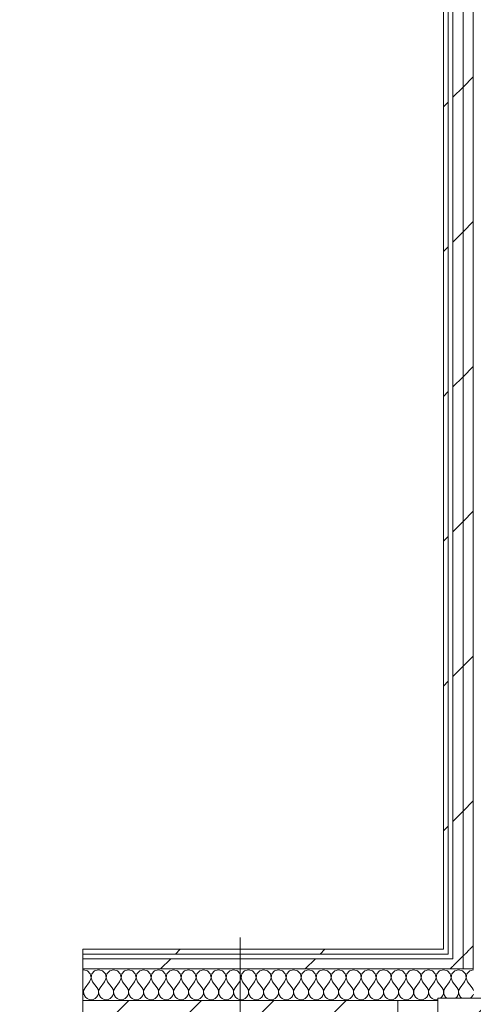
# Model space of a CAD drawing. Header units: millimetres. Extents: x -40968 to 11883, y -17757 to 4746.
# Tile 111 of 227: x -12967 to -12391, y -1067 to 183. Entities that reach past the tile are written whole.
import ezdxf

# ---------------------------------------------------------------- set-up
doc = ezdxf.new("R2010")
doc.units = ezdxf.units.MM
doc.header["$MEASUREMENT"] = 0
doc.linetypes.add('Wipeout_Contour', pattern=[1000, 0, -1000])
doc.layers.add('10_ESTR_Pilars', color=7, linetype='Continuous')
doc.layers.add('Nuevo_08_E_Envans secs', color=7, linetype='Continuous')
for name, color, linetype, lineweight in [('10_ESTR_Pilars_Pluma_Nº__20', 1, 'Continuous', 5), ('10_ESTR_Pilars_Pluma_Nº__28', 7, 'Continuous', 20), ('10_ESTR_Pilars_Pluma_Nº__42', 8, 'Continuous', 25), ('Nuevo_08_E_Envans secs_Pluma_Nº__1', 7, 'Continuous', 5)]:
    doc.layers.add(name, color=color, linetype=linetype, lineweight=lineweight)
for name, color, linetype, lineweight, true_color in [('Nuevo_08_E_Envans secs_Pluma_Nº__102', 7, 'Continuous', 5, 0xcccccc), ('Nuevo_08_E_Envans secs_Pluma_Nº__171', 171, 'Continuous', 13, 0xaaaaff), ('Nuevo_08_E_Envans secs_Pluma_Nº__177', 7, 'Continuous', 15, 0xf7e046)]:
    doc.layers.add(name, color=color, linetype=linetype, lineweight=lineweight, true_color=true_color)
pattern_1 = [(45, (0, 0), (-183.848, 183.848), [195, -65]), (45, (7e-14, 183.85), (-183.848, 183.848), [195, -65])]
pattern_2 = [(45, (0, 0), (-45.96194, 45.96194), [])]

# ---------------------------------------------------------------- blocks, each defined once
blk = doc.blocks.new('*X239')
at = {"layer": 'Nuevo_08_E_Envans secs_Pluma_Nº__102', "color": 254, "linetype": 'Continuous', "lineweight": 5, "true_color": 0xcccccc}
for p, q in [((-12885.7, -1022.8), (-12886.8, -1023.1)), ((-12880.7, -1024.2), (-12885.7, -1022.8)), ((-12877.2, -1028), (-12880.7, -1024.2)), ((-12871.7, -1024.2), (-12875.2, -1028)), ((-12866.7, -1022.8), (-12871.7, -1024.2)), ((-12861.7, -1024.2), (-12866.7, -1022.8)), ((-12858.1, -1028), (-12861.7, -1024.2)), ((-12852.6, -1024.2), (-12856.1, -1028)), ((-12847.6, -1022.8), (-12852.6, -1024.2)), ((-12842.6, -1024.2), (-12847.6, -1022.8)), ((-12839.1, -1028), (-12842.6, -1024.2)), ((-12833.6, -1024.2), (-12837.1, -1028)), ((-12828.6, -1022.8), (-12833.6, -1024.2)), ((-12823.6, -1024.2), (-12828.6, -1022.8)), ((-12820.1, -1028), (-12823.6, -1024.2)), ((-12814.5, -1024.2), (-12818, -1028)), ((-12809.5, -1022.8), (-12814.5, -1024.2)), ((-12804.5, -1024.2), (-12809.5, -1022.8)), ((-12801, -1028), (-12804.5, -1024.2)), ((-12795.5, -1024.2), (-12799, -1028)), ((-12790.5, -1022.8), (-12795.5, -1024.2)), ((-12785.5, -1024.2), (-12790.5, -1022.8)), ((-12782, -1028), (-12785.5, -1024.2)), ((-12776.4, -1024.2), (-12779.9, -1028)), ((-12771.4, -1022.8), (-12776.4, -1024.2)), ((-12766.4, -1024.2), (-12771.4, -1022.8)), ((-12762.9, -1028), (-12766.4, -1024.2)), ((-12757.4, -1024.2), (-12760.9, -1028)), ((-12752.4, -1022.8), (-12757.4, -1024.2)), ((-12747.4, -1024.2), (-12752.4, -1022.8)), ((-12743.9, -1028), (-12747.4, -1024.2)), ((-12738.3, -1024.2), (-12741.9, -1028)), ((-12733.3, -1022.8), (-12738.3, -1024.2)), ((-12728.3, -1024.2), (-12733.3, -1022.8)), ((-12724.8, -1028), (-12728.3, -1024.2)), ((-12719.3, -1024.2), (-12722.8, -1028)), ((-12714.3, -1022.8), (-12719.3, -1024.2)), ((-12709.3, -1024.2), (-12714.3, -1022.8)), ((-12705.8, -1028), (-12709.3, -1024.2)), ((-12700.2, -1024.2), (-12703.8, -1028)), ((-12695.2, -1022.8), (-12700.2, -1024.2)), ((-12690.2, -1024.2), (-12695.2, -1022.8)), ((-12686.7, -1028), (-12690.2, -1024.2)), ((-12681.2, -1024.2), (-12684.7, -1028)), ((-12676.2, -1022.8), (-12681.2, -1024.2)), ((-12671.2, -1024.2), (-12676.2, -1022.8)), ((-12667.7, -1028), (-12671.2, -1024.2)), ((-12662.1, -1024.2), (-12665.7, -1028)), ((-12657.1, -1022.8), (-12662.1, -1024.2)), ((-12652.1, -1024.2), (-12657.1, -1022.8)), ((-12648.6, -1028), (-12652.1, -1024.2)), ((-12643.1, -1024.2), (-12646.6, -1028)), ((-12638.1, -1022.8), (-12643.1, -1024.2)), ((-12633.1, -1024.2), (-12638.1, -1022.8)), ((-12629.6, -1028), (-12633.1, -1024.2)), ((-12624.1, -1024.2), (-12627.6, -1028)), ((-12619, -1022.8), (-12624.1, -1024.2)), ((-12614, -1024.2), (-12619, -1022.8)), ((-12610.5, -1028), (-12614, -1024.2)), ((-12605, -1024.2), (-12608.5, -1028)), ((-12600, -1022.8), (-12605, -1024.2)), ((-12595, -1024.2), (-12600, -1022.8)), ((-12591.5, -1028), (-12595, -1024.2)), ((-12586, -1024.2), (-12589.5, -1028)), ((-12581, -1022.8), (-12586, -1024.2)), ((-12575.9, -1024.2), (-12581, -1022.8)), ((-12572.4, -1028), (-12575.9, -1024.2)), ((-12566.9, -1024.2), (-12570.4, -1028)), ((-12561.9, -1022.8), (-12566.9, -1024.2)), ((-12556.9, -1024.2), (-12561.9, -1022.8)), ((-12553.4, -1028), (-12556.9, -1024.2)), ((-12547.9, -1024.2), (-12551.4, -1028)), ((-12542.9, -1022.8), (-12547.9, -1024.2)), ((-12537.9, -1024.2), (-12542.9, -1022.8)), ((-12534.3, -1028), (-12537.9, -1024.2)), ((-12528.8, -1024.2), (-12532.3, -1028)), ((-12523.8, -1022.8), (-12528.8, -1024.2)), ((-12518.8, -1024.2), (-12523.8, -1022.8)), ((-12515.3, -1028), (-12518.8, -1024.2)), ((-12509.8, -1024.2), (-12513.3, -1028)), ((-12504.8, -1022.8), (-12509.8, -1024.2)), ((-12499.8, -1024.2), (-12504.8, -1022.8)), ((-12496.2, -1028), (-12499.8, -1024.2)), ((-12490.7, -1024.2), (-12494.2, -1028)), ((-12485.7, -1022.8), (-12490.7, -1024.2)), ((-12480.7, -1024.2), (-12485.7, -1022.8)), ((-12477.2, -1028), (-12480.7, -1024.2)), ((-12471.7, -1024.2), (-12475.2, -1028)), ((-12466.7, -1022.8), (-12471.7, -1024.2)), ((-12461.7, -1024.2), (-12466.7, -1022.8)), ((-12458.1, -1028), (-12461.7, -1024.2)), ((-12452.6, -1024.2), (-12456.1, -1028)), ((-12447.6, -1022.8), (-12452.6, -1024.2)), ((-12442.6, -1024.2), (-12447.6, -1022.8)), ((-12439.1, -1028), (-12442.6, -1024.2)), ((-12433.6, -1024.2), (-12437.1, -1028)), ((-12428.6, -1022.8), (-12433.6, -1024.2)), ((-12423.6, -1024.2), (-12428.6, -1022.8)), ((-12420.1, -1028), (-12423.6, -1024.2)), ((-12414.5, -1024.2), (-12418, -1028)), ((-12409.5, -1022.8), (-12414.5, -1024.2)), ((-12404.5, -1024.2), (-12409.5, -1022.8)), ((-12401, -1028), (-12404.5, -1024.2)), ((-12395.5, -1024.2), (-12399, -1028)), ((-12390.8, -1022.9), (-12395.5, -1024.2)), ((-12878.1, -1038), (-12876.2, -1033.1)), ((-12876.2, -1033.1), (-12877.2, -1028)), ((-12875.2, -1028), (-12876.2, -1033.1)), ((-12876.2, -1033.1), (-12874.3, -1038)), ((-12859, -1038), (-12857.2, -1033.1)), ((-12857.2, -1033.1), (-12858.1, -1028)), ((-12856.1, -1028), (-12857.1, -1033.1)), ((-12857.1, -1033.1), (-12855.2, -1038)), ((-12840, -1038), (-12838.1, -1033.1)), ((-12838.1, -1033.1), (-12839.1, -1028)), ((-12837.1, -1028), (-12838.1, -1033.1)), ((-12838.1, -1033.1), (-12836.2, -1038)), ((-12821, -1038), (-12819.1, -1033.1)), ((-12819.1, -1033.1), (-12820.1, -1028)), ((-12818, -1028), (-12819, -1033.1)), ((-12819, -1033.1), (-12817.1, -1038)), ((-12801.9, -1038), (-12800, -1033.1)), ((-12800, -1033.1), (-12801, -1028)), ((-12799, -1028), (-12800, -1033.1)), ((-12800, -1033.1), (-12798.1, -1038)), ((-12782.9, -1038), (-12781, -1033.1)), ((-12781, -1033.1), (-12782, -1028)), ((-12779.9, -1028), (-12780.9, -1033.1)), ((-12780.9, -1033.1), (-12779, -1038)), ((-12763.8, -1038), (-12761.9, -1033.1)), ((-12761.9, -1033.1), (-12762.9, -1028)), ((-12760.9, -1028), (-12761.9, -1033.1)), ((-12761.9, -1033.1), (-12760, -1038)), ((-12744.8, -1038), (-12742.9, -1033.1)), ((-12742.9, -1033.1), (-12743.9, -1028)), ((-12741.9, -1028), (-12742.8, -1033.1)), ((-12742.8, -1033.1), (-12741, -1038)), ((-12725.7, -1038), (-12723.8, -1033.1)), ((-12723.8, -1033.1), (-12724.8, -1028)), ((-12722.8, -1028), (-12723.8, -1033.1)), ((-12723.8, -1033.1), (-12721.9, -1038)), ((-12706.7, -1038), (-12704.8, -1033.1)), ((-12704.8, -1033.1), (-12705.8, -1028)), ((-12703.8, -1028), (-12704.7, -1033.1)), ((-12704.7, -1033.1), (-12702.9, -1038)), ((-12687.6, -1038), (-12685.8, -1033.1)), ((-12685.8, -1033.1), (-12686.7, -1028)), ((-12684.7, -1028), (-12685.7, -1033.1)), ((-12685.7, -1033.1), (-12683.8, -1038)), ((-12668.6, -1038), (-12666.7, -1033.1)), ((-12666.7, -1033.1), (-12667.7, -1028)), ((-12665.7, -1028), (-12666.6, -1033.1)), ((-12666.6, -1033.1), (-12664.8, -1038)), ((-12649.5, -1038), (-12647.7, -1033.1)), ((-12647.7, -1033.1), (-12648.6, -1028)), ((-12646.6, -1028), (-12647.6, -1033.1)), ((-12647.6, -1033.1), (-12645.7, -1038)), ((-12630.5, -1038), (-12628.6, -1033.1)), ((-12628.6, -1033.1), (-12629.6, -1028)), ((-12627.6, -1028), (-12628.5, -1033.1)), ((-12628.5, -1033.1), (-12626.7, -1038)), ((-12611.4, -1038), (-12609.6, -1033.1)), ((-12609.6, -1033.1), (-12610.5, -1028)), ((-12608.5, -1028), (-12609.5, -1033.1)), ((-12609.5, -1033.1), (-12607.6, -1038)), ((-12592.4, -1038), (-12590.5, -1033.1)), ((-12590.5, -1033.1), (-12591.5, -1028)), ((-12589.5, -1028), (-12590.4, -1033.1)), ((-12590.4, -1033.1), (-12588.6, -1038)), ((-12573.3, -1038), (-12571.5, -1033.1)), ((-12571.5, -1033.1), (-12572.4, -1028)), ((-12570.4, -1028), (-12571.4, -1033.1)), ((-12571.4, -1033.1), (-12569.5, -1038)), ((-12554.3, -1038), (-12552.4, -1033.1)), ((-12552.4, -1033.1), (-12553.4, -1028)), ((-12551.4, -1028), (-12552.3, -1033.1)), ((-12552.3, -1033.1), (-12550.5, -1038)), ((-12535.2, -1038), (-12533.4, -1033.1)), ((-12533.4, -1033.1), (-12534.3, -1028)), ((-12532.3, -1028), (-12533.3, -1033.1)), ((-12533.3, -1033.1), (-12531.4, -1038)), ((-12516.2, -1038), (-12514.3, -1033.1)), ((-12514.3, -1033.1), (-12515.3, -1028)), ((-12513.3, -1028), (-12514.2, -1033.1)), ((-12514.2, -1033.1), (-12512.4, -1038)), ((-12497.1, -1038), (-12495.3, -1033.1)), ((-12495.3, -1033.1), (-12496.2, -1028)), ((-12494.2, -1028), (-12495.2, -1033.1)), ((-12495.2, -1033.1), (-12493.3, -1038)), ((-12478.1, -1038), (-12476.2, -1033.1)), ((-12476.2, -1033.1), (-12477.2, -1028)), ((-12475.2, -1028), (-12476.2, -1033.1)), ((-12476.2, -1033.1), (-12474.3, -1038)), ((-12459, -1038), (-12457.2, -1033.1)), ((-12457.2, -1033.1), (-12458.1, -1028)), ((-12456.1, -1028), (-12457.1, -1033.1)), ((-12457.1, -1033.1), (-12455.2, -1038)), ((-12440, -1038), (-12438.1, -1033.1)), ((-12438.1, -1033.1), (-12439.1, -1028)), ((-12437.1, -1028), (-12438.1, -1033.1)), ((-12438.1, -1033.1), (-12436.2, -1038)), ((-12421, -1038), (-12419.1, -1033.1)), ((-12419.1, -1033.1), (-12420.1, -1028)), ((-12418, -1028), (-12419, -1033.1)), ((-12419, -1033.1), (-12417.1, -1038)), ((-12401.9, -1038), (-12400, -1033.1)), ((-12400, -1033.1), (-12401, -1028)), ((-12399, -1028), (-12400, -1033.1)), ((-12400, -1033.1), (-12398.1, -1038)), ((-12886.3, -1047.9), (-12886.8, -1047.1)), ((-12885.8, -1050.5), (-12886.3, -1047.9)), ((-12885.1, -1047.9), (-12885.7, -1050.5)), ((-12883.8, -1045.6), (-12885.1, -1047.9)), ((-12878.1, -1038), (-12883.8, -1045.6)), ((-12874.3, -1038), (-12868.6, -1045.6)), ((-12867.3, -1047.9), (-12868.6, -1045.6)), ((-12866.7, -1050.5), (-12867.3, -1047.9)), ((-12866, -1047.9), (-12866.6, -1050.5)), ((-12864.8, -1045.6), (-12866, -1047.9)), ((-12859, -1038), (-12864.8, -1045.6)), ((-12855.2, -1038), (-12849.5, -1045.6)), ((-12848.3, -1047.9), (-12849.5, -1045.6)), ((-12847.7, -1050.5), (-12848.3, -1047.9)), ((-12847, -1047.9), (-12847.6, -1050.5)), ((-12845.7, -1045.6), (-12847, -1047.9)), ((-12840, -1038), (-12845.7, -1045.6)), ((-12836.2, -1038), (-12830.5, -1045.6)), ((-12829.2, -1047.9), (-12830.5, -1045.6)), ((-12828.6, -1050.5), (-12829.2, -1047.9)), ((-12827.9, -1047.9), (-12828.5, -1050.5)), ((-12826.7, -1045.6), (-12827.9, -1047.9)), ((-12821, -1038), (-12826.7, -1045.6)), ((-12817.1, -1038), (-12811.4, -1045.6)), ((-12810.2, -1047.9), (-12811.4, -1045.6)), ((-12809.6, -1050.5), (-12810.2, -1047.9)), ((-12808.9, -1047.9), (-12809.5, -1050.5)), ((-12807.6, -1045.6), (-12808.9, -1047.9)), ((-12801.9, -1038), (-12807.6, -1045.6)), ((-12798.1, -1038), (-12792.4, -1045.6)), ((-12791.1, -1047.9), (-12792.4, -1045.6)), ((-12790.5, -1050.5), (-12791.1, -1047.9)), ((-12789.8, -1047.9), (-12790.4, -1050.5)), ((-12788.6, -1045.6), (-12789.8, -1047.9)), ((-12782.9, -1038), (-12788.6, -1045.6)), ((-12779, -1038), (-12773.3, -1045.6)), ((-12772.1, -1047.9), (-12773.3, -1045.6)), ((-12771.5, -1050.5), (-12772.1, -1047.9)), ((-12770.8, -1047.9), (-12771.4, -1050.5)), ((-12769.5, -1045.6), (-12770.8, -1047.9)), ((-12763.8, -1038), (-12769.5, -1045.6)), ((-12760, -1038), (-12754.3, -1045.6)), ((-12753, -1047.9), (-12754.3, -1045.6)), ((-12752.4, -1050.5), (-12753, -1047.9)), ((-12751.7, -1047.9), (-12752.3, -1050.5)), ((-12750.5, -1045.6), (-12751.7, -1047.9)), ((-12744.8, -1038), (-12750.5, -1045.6)), ((-12741, -1038), (-12735.2, -1045.6)), ((-12734, -1047.9), (-12735.2, -1045.6)), ((-12733.4, -1050.5), (-12734, -1047.9)), ((-12732.7, -1047.9), (-12733.3, -1050.5)), ((-12731.4, -1045.6), (-12732.7, -1047.9)), ((-12725.7, -1038), (-12731.4, -1045.6)), ((-12721.9, -1038), (-12716.2, -1045.6)), ((-12714.9, -1047.9), (-12716.2, -1045.6)), ((-12714.3, -1050.5), (-12714.9, -1047.9)), ((-12713.7, -1047.9), (-12714.2, -1050.5)), ((-12712.4, -1045.6), (-12713.7, -1047.9)), ((-12706.7, -1038), (-12712.4, -1045.6)), ((-12702.9, -1038), (-12697.1, -1045.6)), ((-12695.9, -1047.9), (-12697.1, -1045.6)), ((-12695.3, -1050.5), (-12695.9, -1047.9)), ((-12694.6, -1047.9), (-12695.2, -1050.5)), ((-12693.3, -1045.6), (-12694.6, -1047.9)), ((-12687.6, -1038), (-12693.3, -1045.6)), ((-12683.8, -1038), (-12678.1, -1045.6)), ((-12676.8, -1047.9), (-12678.1, -1045.6)), ((-12676.2, -1050.5), (-12676.8, -1047.9)), ((-12675.6, -1047.9), (-12676.2, -1050.5)), ((-12674.3, -1045.6), (-12675.6, -1047.9)), ((-12668.6, -1038), (-12674.3, -1045.6)), ((-12664.8, -1038), (-12659, -1045.6)), ((-12657.8, -1047.9), (-12659, -1045.6)), ((-12657.2, -1050.5), (-12657.8, -1047.9)), ((-12656.5, -1047.9), (-12657.1, -1050.5)), ((-12655.2, -1045.6), (-12656.5, -1047.9)), ((-12649.5, -1038), (-12655.2, -1045.6)), ((-12645.7, -1038), (-12640, -1045.6)), ((-12638.7, -1047.9), (-12640, -1045.6)), ((-12638.1, -1050.5), (-12638.7, -1047.9)), ((-12637.5, -1047.9), (-12638.1, -1050.5)), ((-12636.2, -1045.6), (-12637.5, -1047.9)), ((-12630.5, -1038), (-12636.2, -1045.6)), ((-12626.7, -1038), (-12621, -1045.6)), ((-12619.7, -1047.9), (-12621, -1045.6)), ((-12619.1, -1050.5), (-12619.7, -1047.9)), ((-12618.4, -1047.9), (-12619, -1050.5)), ((-12617.1, -1045.6), (-12618.4, -1047.9)), ((-12611.4, -1038), (-12617.1, -1045.6)), ((-12607.6, -1038), (-12601.9, -1045.6)), ((-12600.6, -1047.9), (-12601.9, -1045.6)), ((-12600, -1050.5), (-12600.6, -1047.9)), ((-12599.4, -1047.9), (-12600, -1050.5)), ((-12598.1, -1045.6), (-12599.4, -1047.9)), ((-12592.4, -1038), (-12598.1, -1045.6)), ((-12588.6, -1038), (-12582.9, -1045.6)), ((-12581.6, -1047.9), (-12582.9, -1045.6)), ((-12581, -1050.5), (-12581.6, -1047.9)), ((-12580.3, -1047.9), (-12580.9, -1050.5)), ((-12579, -1045.6), (-12580.3, -1047.9)), ((-12573.3, -1038), (-12579, -1045.6)), ((-12569.5, -1038), (-12563.8, -1045.6)), ((-12562.5, -1047.9), (-12563.8, -1045.6)), ((-12561.9, -1050.5), (-12562.5, -1047.9)), ((-12561.3, -1047.9), (-12561.9, -1050.5)), ((-12560, -1045.6), (-12561.3, -1047.9)), ((-12554.3, -1038), (-12560, -1045.6)), ((-12550.5, -1038), (-12544.8, -1045.6)), ((-12543.5, -1047.9), (-12544.8, -1045.6)), ((-12542.9, -1050.5), (-12543.5, -1047.9)), ((-12542.2, -1047.9), (-12542.8, -1050.5)), ((-12541, -1045.6), (-12542.2, -1047.9)), ((-12535.2, -1038), (-12541, -1045.6)), ((-12531.4, -1038), (-12525.7, -1045.6)), ((-12524.4, -1047.9), (-12525.7, -1045.6)), ((-12523.8, -1050.5), (-12524.4, -1047.9)), ((-12523.2, -1047.9), (-12523.8, -1050.5)), ((-12521.9, -1045.6), (-12523.2, -1047.9)), ((-12516.2, -1038), (-12521.9, -1045.6)), ((-12512.4, -1038), (-12506.7, -1045.6)), ((-12505.4, -1047.9), (-12506.7, -1045.6)), ((-12504.8, -1050.5), (-12505.4, -1047.9)), ((-12504.1, -1047.9), (-12504.7, -1050.5)), ((-12502.9, -1045.6), (-12504.1, -1047.9)), ((-12497.1, -1038), (-12502.9, -1045.6)), ((-12493.3, -1038), (-12487.6, -1045.6)), ((-12486.3, -1047.9), (-12487.6, -1045.6)), ((-12485.8, -1050.5), (-12486.3, -1047.9)), ((-12485.1, -1047.9), (-12485.7, -1050.5)), ((-12483.8, -1045.6), (-12485.1, -1047.9)), ((-12478.1, -1038), (-12483.8, -1045.6)), ((-12474.3, -1038), (-12468.6, -1045.6)), ((-12467.3, -1047.9), (-12468.6, -1045.6)), ((-12466.7, -1050.5), (-12467.3, -1047.9)), ((-12466, -1047.9), (-12466.6, -1050.5)), ((-12464.8, -1045.6), (-12466, -1047.9)), ((-12459, -1038), (-12464.8, -1045.6)), ((-12455.2, -1038), (-12449.5, -1045.6)), ((-12448.3, -1047.9), (-12449.5, -1045.6)), ((-12447.7, -1050.5), (-12448.3, -1047.9)), ((-12447, -1047.9), (-12447.6, -1050.5)), ((-12445.7, -1045.6), (-12447, -1047.9)), ((-12440, -1038), (-12445.7, -1045.6)), ((-12436.2, -1038), (-12430.5, -1045.6)), ((-12429.2, -1047.9), (-12430.5, -1045.6)), ((-12428.6, -1050.5), (-12429.2, -1047.9)), ((-12427.9, -1047.9), (-12428.5, -1050.5)), ((-12426.7, -1045.6), (-12427.9, -1047.9)), ((-12421, -1038), (-12426.7, -1045.6)), ((-12417.1, -1038), (-12411.4, -1045.6)), ((-12410.2, -1047.9), (-12411.4, -1045.6)), ((-12409.6, -1050.5), (-12410.2, -1047.9)), ((-12408.9, -1047.9), (-12409.5, -1050.5)), ((-12407.6, -1045.6), (-12408.9, -1047.9)), ((-12401.9, -1038), (-12407.6, -1045.6)), ((-12398.1, -1038), (-12392.4, -1045.6)), ((-12391.1, -1047.9), (-12392.4, -1045.6)), ((-12390.8, -1049.1), (-12391.1, -1047.9)), ((-12886.8, -1055.7), (-12886.7, -1055.6)), ((-12886.7, -1055.6), (-12885.9, -1053.1)), ((-12885.9, -1053.1), (-12885.8, -1050.5)), ((-12885.7, -1050.5), (-12885.5, -1053.1)), ((-12885.5, -1053.1), (-12884.7, -1055.6)), ((-12884.7, -1055.6), (-12883.2, -1057.8)), ((-12883.2, -1057.8), (-12881.2, -1059.4)), ((-12881.2, -1059.4), (-12878.8, -1060.5)), ((-12878.8, -1060.5), (-12876.2, -1060.9)), ((-12876.2, -1060.9), (-12873.6, -1060.5)), ((-12873.6, -1060.5), (-12871.2, -1059.4)), ((-12871.2, -1059.4), (-12869.2, -1057.8)), ((-12869.2, -1057.8), (-12867.7, -1055.6)), ((-12867.7, -1055.6), (-12866.8, -1053.1)), ((-12866.8, -1053.1), (-12866.7, -1050.5)), ((-12866.6, -1050.5), (-12866.5, -1053.1)), ((-12866.5, -1053.1), (-12865.7, -1055.6)), ((-12865.7, -1055.6), (-12864.2, -1057.8)), ((-12864.2, -1057.8), (-12862.1, -1059.4)), ((-12862.1, -1059.4), (-12859.7, -1060.5)), ((-12859.7, -1060.5), (-12857.1, -1060.9)), ((-12857.1, -1060.9), (-12854.5, -1060.5)), ((-12854.5, -1060.5), (-12852.1, -1059.4)), ((-12852.1, -1059.4), (-12850.1, -1057.8)), ((-12850.1, -1057.8), (-12848.6, -1055.6)), ((-12848.6, -1055.6), (-12847.8, -1053.1)), ((-12847.8, -1053.1), (-12847.7, -1050.5)), ((-12847.6, -1050.5), (-12847.5, -1053.1)), ((-12847.5, -1053.1), (-12846.6, -1055.6)), ((-12846.6, -1055.6), (-12845.1, -1057.8)), ((-12845.1, -1057.8), (-12843.1, -1059.4)), ((-12843.1, -1059.4), (-12840.7, -1060.5)), ((-12840.7, -1060.5), (-12838.1, -1060.9)), ((-12838.1, -1060.9), (-12835.5, -1060.5)), ((-12835.5, -1060.5), (-12833.1, -1059.4)), ((-12833.1, -1059.4), (-12831.1, -1057.8)), ((-12831.1, -1057.8), (-12829.6, -1055.6)), ((-12829.6, -1055.6), (-12828.7, -1053.1)), ((-12828.7, -1053.1), (-12828.6, -1050.5)), ((-12828.5, -1050.5), (-12828.4, -1053.1)), ((-12828.4, -1053.1), (-12827.6, -1055.6)), ((-12827.6, -1055.6), (-12826.1, -1057.8)), ((-12826.1, -1057.8), (-12824.1, -1059.4)), ((-12824.1, -1059.4), (-12821.7, -1060.5)), ((-12821.7, -1060.5), (-12819, -1060.9)), ((-12819, -1060.9), (-12816.4, -1060.5)), ((-12816.4, -1060.5), (-12814, -1059.4)), ((-12814, -1059.4), (-12812, -1057.8)), ((-12812, -1057.8), (-12810.5, -1055.6)), ((-12810.5, -1055.6), (-12809.7, -1053.1)), ((-12809.7, -1053.1), (-12809.6, -1050.5)), ((-12809.5, -1050.5), (-12809.4, -1053.1)), ((-12809.4, -1053.1), (-12808.5, -1055.6)), ((-12808.5, -1055.6), (-12807, -1057.8)), ((-12807, -1057.8), (-12805, -1059.4)), ((-12805, -1059.4), (-12802.6, -1060.5)), ((-12802.6, -1060.5), (-12800, -1060.9)), ((-12800, -1060.9), (-12797.4, -1060.5)), ((-12797.4, -1060.5), (-12795, -1059.4)), ((-12795, -1059.4), (-12793, -1057.8)), ((-12793, -1057.8), (-12791.5, -1055.6)), ((-12791.5, -1055.6), (-12790.6, -1053.1)), ((-12790.6, -1053.1), (-12790.5, -1050.5)), ((-12790.4, -1050.5), (-12790.3, -1053.1)), ((-12790.3, -1053.1), (-12789.5, -1055.6)), ((-12789.5, -1055.6), (-12788, -1057.8)), ((-12788, -1057.8), (-12786, -1059.4)), ((-12786, -1059.4), (-12783.6, -1060.5)), ((-12783.6, -1060.5), (-12781, -1060.9)), ((-12781, -1060.9), (-12778.3, -1060.5)), ((-12778.3, -1060.5), (-12775.9, -1059.4)), ((-12775.9, -1059.4), (-12773.9, -1057.8)), ((-12773.9, -1057.8), (-12772.4, -1055.6)), ((-12772.4, -1055.6), (-12771.6, -1053.1)), ((-12771.6, -1053.1), (-12771.5, -1050.5)), ((-12771.4, -1050.5), (-12771.3, -1053.1)), ((-12771.3, -1053.1), (-12770.4, -1055.6)), ((-12770.4, -1055.6), (-12768.9, -1057.8)), ((-12768.9, -1057.8), (-12766.9, -1059.4)), ((-12766.9, -1059.4), (-12764.5, -1060.5)), ((-12764.5, -1060.5), (-12761.9, -1060.9)), ((-12761.9, -1060.9), (-12759.3, -1060.5)), ((-12759.3, -1060.5), (-12756.9, -1059.4)), ((-12756.9, -1059.4), (-12754.9, -1057.8)), ((-12754.9, -1057.8), (-12753.4, -1055.6)), ((-12753.4, -1055.6), (-12752.5, -1053.1)), ((-12752.5, -1053.1), (-12752.4, -1050.5)), ((-12752.3, -1050.5), (-12752.2, -1053.1)), ((-12752.2, -1053.1), (-12751.4, -1055.6)), ((-12751.4, -1055.6), (-12749.9, -1057.8)), ((-12749.9, -1057.8), (-12747.9, -1059.4)), ((-12747.9, -1059.4), (-12745.5, -1060.5)), ((-12745.5, -1060.5), (-12742.9, -1060.9)), ((-12742.9, -1060.9), (-12740.3, -1060.5)), ((-12740.3, -1060.5), (-12737.9, -1059.4)), ((-12737.9, -1059.4), (-12735.8, -1057.8)), ((-12735.8, -1057.8), (-12734.3, -1055.6)), ((-12734.3, -1055.6), (-12733.5, -1053.1)), ((-12733.5, -1053.1), (-12733.4, -1050.5)), ((-12733.3, -1050.5), (-12733.2, -1053.1)), ((-12733.2, -1053.1), (-12732.3, -1055.6)), ((-12732.3, -1055.6), (-12730.8, -1057.8)), ((-12730.8, -1057.8), (-12728.8, -1059.4)), ((-12728.8, -1059.4), (-12726.4, -1060.5)), ((-12726.4, -1060.5), (-12723.8, -1060.9)), ((-12723.8, -1060.9), (-12721.2, -1060.5)), ((-12721.2, -1060.5), (-12718.8, -1059.4)), ((-12718.8, -1059.4), (-12716.8, -1057.8)), ((-12716.8, -1057.8), (-12715.3, -1055.6)), ((-12715.3, -1055.6), (-12714.5, -1053.1)), ((-12714.5, -1053.1), (-12714.3, -1050.5)), ((-12714.2, -1050.5), (-12714.1, -1053.1)), ((-12714.1, -1053.1), (-12713.3, -1055.6)), ((-12713.3, -1055.6), (-12711.8, -1057.8)), ((-12711.8, -1057.8), (-12709.8, -1059.4)), ((-12709.8, -1059.4), (-12707.4, -1060.5)), ((-12707.4, -1060.5), (-12704.8, -1060.9)), ((-12704.8, -1060.9), (-12702.2, -1060.5)), ((-12702.2, -1060.5), (-12699.8, -1059.4)), ((-12699.8, -1059.4), (-12697.7, -1057.8)), ((-12697.7, -1057.8), (-12696.2, -1055.6)), ((-12696.2, -1055.6), (-12695.4, -1053.1)), ((-12695.4, -1053.1), (-12695.3, -1050.5)), ((-12695.2, -1050.5), (-12695.1, -1053.1)), ((-12695.1, -1053.1), (-12694.2, -1055.6)), ((-12694.2, -1055.6), (-12692.7, -1057.8)), ((-12692.7, -1057.8), (-12690.7, -1059.4)), ((-12690.7, -1059.4), (-12688.3, -1060.5)), ((-12688.3, -1060.5), (-12685.7, -1060.9)), ((-12685.7, -1060.9), (-12683.1, -1060.5)), ((-12683.1, -1060.5), (-12680.7, -1059.4)), ((-12680.7, -1059.4), (-12678.7, -1057.8)), ((-12678.7, -1057.8), (-12677.2, -1055.6)), ((-12677.2, -1055.6), (-12676.4, -1053.1)), ((-12676.4, -1053.1), (-12676.2, -1050.5)), ((-12676.2, -1050.5), (-12676, -1053.1)), ((-12676, -1053.1), (-12675.2, -1055.6)), ((-12675.2, -1055.6), (-12673.7, -1057.8)), ((-12673.7, -1057.8), (-12671.7, -1059.4)), ((-12671.7, -1059.4), (-12669.3, -1060.5)), ((-12669.3, -1060.5), (-12666.7, -1060.9)), ((-12666.7, -1060.9), (-12664.1, -1060.5)), ((-12664.1, -1060.5), (-12661.7, -1059.4)), ((-12661.7, -1059.4), (-12659.6, -1057.8)), ((-12659.6, -1057.8), (-12658.1, -1055.6)), ((-12658.1, -1055.6), (-12657.3, -1053.1)), ((-12657.3, -1053.1), (-12657.2, -1050.5)), ((-12657.1, -1050.5), (-12657, -1053.1)), ((-12657, -1053.1), (-12656.1, -1055.6)), ((-12656.1, -1055.6), (-12654.6, -1057.8)), ((-12654.6, -1057.8), (-12652.6, -1059.4)), ((-12652.6, -1059.4), (-12650.2, -1060.5)), ((-12650.2, -1060.5), (-12647.6, -1060.9)), ((-12647.6, -1060.9), (-12645, -1060.5)), ((-12645, -1060.5), (-12642.6, -1059.4)), ((-12642.6, -1059.4), (-12640.6, -1057.8)), ((-12640.6, -1057.8), (-12639.1, -1055.6)), ((-12639.1, -1055.6), (-12638.3, -1053.1)), ((-12638.3, -1053.1), (-12638.1, -1050.5)), ((-12638.1, -1050.5), (-12637.9, -1053.1)), ((-12637.9, -1053.1), (-12637.1, -1055.6)), ((-12637.1, -1055.6), (-12635.6, -1057.8)), ((-12635.6, -1057.8), (-12633.6, -1059.4)), ((-12633.6, -1059.4), (-12631.2, -1060.5)), ((-12631.2, -1060.5), (-12628.6, -1060.9)), ((-12628.6, -1060.9), (-12626, -1060.5)), ((-12626, -1060.5), (-12623.6, -1059.4)), ((-12623.6, -1059.4), (-12621.5, -1057.8)), ((-12621.5, -1057.8), (-12620.1, -1055.6)), ((-12620.1, -1055.6), (-12619.2, -1053.1)), ((-12619.2, -1053.1), (-12619.1, -1050.5)), ((-12619, -1050.5), (-12618.9, -1053.1)), ((-12618.9, -1053.1), (-12618, -1055.6)), ((-12618, -1055.6), (-12616.6, -1057.8)), ((-12616.6, -1057.8), (-12614.5, -1059.4)), ((-12614.5, -1059.4), (-12612.1, -1060.5)), ((-12612.1, -1060.5), (-12609.5, -1060.9)), ((-12609.5, -1060.9), (-12606.9, -1060.5)), ((-12606.9, -1060.5), (-12604.5, -1059.4)), ((-12604.5, -1059.4), (-12602.5, -1057.8)), ((-12602.5, -1057.8), (-12601, -1055.6)), ((-12601, -1055.6), (-12600.2, -1053.1)), ((-12600.2, -1053.1), (-12600, -1050.5)), ((-12600, -1050.5), (-12599.8, -1053.1)), ((-12599.8, -1053.1), (-12599, -1055.6)), ((-12599, -1055.6), (-12597.5, -1057.8)), ((-12597.5, -1057.8), (-12595.5, -1059.4)), ((-12595.5, -1059.4), (-12593.1, -1060.5)), ((-12593.1, -1060.5), (-12590.5, -1060.9)), ((-12590.5, -1060.9), (-12587.9, -1060.5)), ((-12587.9, -1060.5), (-12585.5, -1059.4)), ((-12585.5, -1059.4), (-12583.4, -1057.8)), ((-12583.4, -1057.8), (-12582, -1055.6)), ((-12582, -1055.6), (-12581.1, -1053.1)), ((-12581.1, -1053.1), (-12581, -1050.5)), ((-12580.9, -1050.5), (-12580.8, -1053.1)), ((-12580.8, -1053.1), (-12579.9, -1055.6)), ((-12579.9, -1055.6), (-12578.5, -1057.8)), ((-12578.5, -1057.8), (-12576.4, -1059.4)), ((-12576.4, -1059.4), (-12574, -1060.5)), ((-12574, -1060.5), (-12571.4, -1060.9)), ((-12571.4, -1060.9), (-12568.8, -1060.5)), ((-12568.8, -1060.5), (-12566.4, -1059.4)), ((-12566.4, -1059.4), (-12564.4, -1057.8)), ((-12564.4, -1057.8), (-12562.9, -1055.6)), ((-12562.9, -1055.6), (-12562.1, -1053.1)), ((-12562.1, -1053.1), (-12561.9, -1050.5)), ((-12561.9, -1050.5), (-12561.7, -1053.1)), ((-12561.7, -1053.1), (-12560.9, -1055.6)), ((-12560.9, -1055.6), (-12559.4, -1057.8)), ((-12559.4, -1057.8), (-12557.4, -1059.4)), ((-12557.4, -1059.4), (-12555, -1060.5)), ((-12555, -1060.5), (-12552.4, -1060.9)), ((-12552.4, -1060.9), (-12549.8, -1060.5)), ((-12549.8, -1060.5), (-12547.4, -1059.4)), ((-12547.4, -1059.4), (-12545.4, -1057.8)), ((-12545.4, -1057.8), (-12543.9, -1055.6)), ((-12543.9, -1055.6), (-12543, -1053.1)), ((-12543, -1053.1), (-12542.9, -1050.5)), ((-12542.8, -1050.5), (-12542.7, -1053.1)), ((-12542.7, -1053.1), (-12541.9, -1055.6)), ((-12541.9, -1055.6), (-12540.4, -1057.8)), ((-12540.4, -1057.8), (-12538.3, -1059.4)), ((-12538.3, -1059.4), (-12535.9, -1060.5)), ((-12535.9, -1060.5), (-12533.3, -1060.9)), ((-12533.3, -1060.9), (-12530.7, -1060.5)), ((-12530.7, -1060.5), (-12528.3, -1059.4)), ((-12528.3, -1059.4), (-12526.3, -1057.8)), ((-12526.3, -1057.8), (-12524.8, -1055.6)), ((-12524.8, -1055.6), (-12524, -1053.1)), ((-12524, -1053.1), (-12523.8, -1050.5)), ((-12523.8, -1050.5), (-12523.6, -1053.1)), ((-12523.6, -1053.1), (-12522.8, -1055.6)), ((-12522.8, -1055.6), (-12521.3, -1057.8)), ((-12521.3, -1057.8), (-12519.3, -1059.4)), ((-12519.3, -1059.4), (-12516.9, -1060.5)), ((-12516.9, -1060.5), (-12514.3, -1060.9)), ((-12514.3, -1060.9), (-12511.7, -1060.5)), ((-12511.7, -1060.5), (-12509.3, -1059.4)), ((-12509.3, -1059.4), (-12507.3, -1057.8)), ((-12507.3, -1057.8), (-12505.8, -1055.6)), ((-12505.8, -1055.6), (-12504.9, -1053.1)), ((-12504.9, -1053.1), (-12504.8, -1050.5)), ((-12504.7, -1050.5), (-12504.6, -1053.1)), ((-12504.6, -1053.1), (-12503.8, -1055.6)), ((-12503.8, -1055.6), (-12502.3, -1057.8)), ((-12502.3, -1057.8), (-12500.2, -1059.4)), ((-12500.2, -1059.4), (-12497.8, -1060.5)), ((-12497.8, -1060.5), (-12495.2, -1060.9)), ((-12495.2, -1060.9), (-12492.6, -1060.5)), ((-12492.6, -1060.5), (-12490.2, -1059.4)), ((-12490.2, -1059.4), (-12488.2, -1057.8)), ((-12488.2, -1057.8), (-12486.7, -1055.6)), ((-12486.7, -1055.6), (-12485.9, -1053.1)), ((-12485.9, -1053.1), (-12485.8, -1050.5)), ((-12485.7, -1050.5), (-12485.5, -1053.1)), ((-12485.5, -1053.1), (-12484.7, -1055.6)), ((-12484.7, -1055.6), (-12483.2, -1057.8)), ((-12483.2, -1057.8), (-12481.2, -1059.4)), ((-12481.2, -1059.4), (-12478.8, -1060.5)), ((-12478.8, -1060.5), (-12476.2, -1060.9)), ((-12476.2, -1060.9), (-12473.6, -1060.5)), ((-12473.6, -1060.5), (-12471.2, -1059.4)), ((-12471.2, -1059.4), (-12469.2, -1057.8)), ((-12469.2, -1057.8), (-12467.7, -1055.6)), ((-12467.7, -1055.6), (-12466.8, -1053.1)), ((-12466.8, -1053.1), (-12466.7, -1050.5)), ((-12466.6, -1050.5), (-12466.5, -1053.1)), ((-12466.5, -1053.1), (-12465.7, -1055.6)), ((-12465.7, -1055.6), (-12464.2, -1057.8)), ((-12464.2, -1057.8), (-12462.1, -1059.4)), ((-12462.1, -1059.4), (-12459.7, -1060.5)), ((-12459.7, -1060.5), (-12457.1, -1060.9)), ((-12457.1, -1060.9), (-12454.5, -1060.5)), ((-12454.5, -1060.5), (-12452.1, -1059.4)), ((-12452.1, -1059.4), (-12450.1, -1057.8)), ((-12450.1, -1057.8), (-12448.6, -1055.6)), ((-12448.6, -1055.6), (-12447.8, -1053.1)), ((-12447.8, -1053.1), (-12447.7, -1050.5)), ((-12447.6, -1050.5), (-12447.5, -1053.1)), ((-12447.5, -1053.1), (-12446.6, -1055.6)), ((-12446.6, -1055.6), (-12445.1, -1057.8)), ((-12445.1, -1057.8), (-12443.1, -1059.4)), ((-12443.1, -1059.4), (-12440.7, -1060.5)), ((-12440.7, -1060.5), (-12438.1, -1060.9)), ((-12438.1, -1060.9), (-12435.9, -1060.5)), ((-12432.5, -1059), (-12431.1, -1057.8)), ((-12431.1, -1057.8), (-12429.6, -1055.6)), ((-12429.6, -1055.6), (-12428.7, -1053.1)), ((-12428.7, -1053.1), (-12428.6, -1050.5)), ((-12428.5, -1050.5), (-12428.4, -1053.1)), ((-12428.4, -1053.1), (-12427.6, -1055.6)), ((-12427.6, -1055.6), (-12426.1, -1057.8)), ((-12426.1, -1057.8), (-12424.6, -1059)), ((-12413.5, -1059), (-12412, -1057.8)), ((-12412, -1057.8), (-12410.5, -1055.6)), ((-12410.5, -1055.6), (-12409.7, -1053.1)), ((-12409.7, -1053.1), (-12409.6, -1050.5)), ((-12409.5, -1050.5), (-12409.4, -1053.1)), ((-12409.4, -1053.1), (-12408.5, -1055.6)), ((-12408.5, -1055.6), (-12407, -1057.8)), ((-12407, -1057.8), (-12405.6, -1059)), ((-12394.4, -1059), (-12393, -1057.8)), ((-12393, -1057.8), (-12391.5, -1055.6)), ((-12391.5, -1055.6), (-12390.8, -1053.7))]:
    blk.add_line(p, q, dxfattribs=at)
blk = doc.blocks.new('Muro_93_1', base_point=(-12035.9, -1061.8))
at = {"layer": 'Nuevo_08_E_Envans secs_Pluma_Nº__1', "color": 7, "linetype": 'Continuous', "lineweight": 5, "flags": 128}
blk.add_lwpolyline([(-12486.8, -1061.8), (-12435.9, -1061.8)], dxfattribs=at)
at = {"color": 254, "linetype": 'Wipeout_Contour', "lineweight": 0, "ltscale": 49863.976073}
blk.add_wipeout([(-12428.8, -1002.8), (-12422.8, -1002.8), (-12422.8, -996.8), (-12428.8, -996.8)], dxfattribs=at).dxf.layer = 'Nuevo_08_E_Envans secs'
at = {"layer": 'Nuevo_08_E_Envans secs_Pluma_Nº__171', "linetype": 'Continuous', "lineweight": 13, "true_color": 0xaaaaff}
h = blk.add_hatch(dxfattribs=at)
h.set_pattern_fill('Panellat_HPL_0001', color=161, style=0, pattern_type=2)
h.set_pattern_definition(pattern_1)
h.paths.add_polyline_path([(-12428.8, -1002.8), (-12422.8, -1002.8), (-12422.8, -996.8), (-12428.8, -996.8)])
at = {"color": 254, "linetype": 'Wipeout_Contour', "lineweight": 0, "ltscale": 50789.041484}
blk.add_wipeout([(-12428.8, -996.8), (-12886.8, -996.8), (-12886.8, -1002.8), (-12428.8, -1002.8)], dxfattribs=at).dxf.layer = 'Nuevo_08_E_Envans secs'
at = {"color": 254, "linetype": 'Wipeout_Contour', "lineweight": 0, "ltscale": 49807.198371}
blk.add_wipeout([(-12416.8, -1021.8), (-12403.8, -1021.8), (-12403.8, -1008.8), (-12416.8, -1008.8)], dxfattribs=at).dxf.layer = 'Nuevo_08_E_Envans secs'
at = {"layer": 'Nuevo_08_E_Envans secs_Pluma_Nº__171', "linetype": 'Continuous', "lineweight": 13, "true_color": 0xaaaaff}
h = blk.add_hatch(dxfattribs=at)
h.set_pattern_fill('Panellat_HPL_0001', color=161, style=0, pattern_type=2)
h.set_pattern_definition(pattern_1)
h.paths.add_polyline_path([(-12428.8, -996.8), (-12886.8, -996.8), (-12886.8, -1002.8), (-12428.8, -1002.8)])
at = {"layer": 'Nuevo_08_E_Envans secs_Pluma_Nº__177', "linetype": 'Continuous', "lineweight": 15, "true_color": 0xf7e046}
h = blk.add_hatch(dxfattribs=at)
h.set_pattern_fill('Panellat_HPL_0001', color=53, style=0, pattern_type=2)
h.set_pattern_definition(pattern_1)
h.paths.add_polyline_path([(-12416.8, -1021.8), (-12403.8, -1021.8), (-12403.8, -1008.8), (-12416.8, -1008.8)])
at = {"layer": 'Nuevo_08_E_Envans secs_Pluma_Nº__1', "color": 7, "linetype": 'Continuous', "lineweight": 5}
for p, q in [((-12403.8, -1008.8), (-12403.8, -1021.8)), ((-12403.8, -1021.8), (-12390.8, -1021.8))]:
    blk.add_line(p, q, dxfattribs=at)
at = {"layer": 'Nuevo_08_E_Envans secs_Pluma_Nº__1', "color": 7, "linetype": 'Continuous', "lineweight": 5, "flags": 128}
blk.add_lwpolyline([(-12428.8, -996.8), (-12886.8, -996.8)], dxfattribs=at)
at = {"color": 254, "linetype": 'Wipeout_Contour', "lineweight": 0, "ltscale": 50770.047469}
blk.add_wipeout([(-12416.8, -1008.8), (-12886.8, -1008.8), (-12886.8, -1021.8), (-12416.8, -1021.8)], dxfattribs=at).dxf.layer = 'Nuevo_08_E_Envans secs'
at = {"layer": 'Nuevo_08_E_Envans secs_Pluma_Nº__177', "linetype": 'Continuous', "lineweight": 15, "true_color": 0xf7e046}
h = blk.add_hatch(dxfattribs=at)
h.set_pattern_fill('Panellat_HPL_0001', color=53, style=0, pattern_type=2)
h.set_pattern_definition(pattern_1)
h.paths.add_polyline_path([(-12416.8, -1008.8), (-12886.8, -1008.8), (-12886.8, -1021.8), (-12416.8, -1021.8)])
at = {"layer": 'Nuevo_08_E_Envans secs_Pluma_Nº__1', "color": 7, "linetype": 'Continuous', "lineweight": 5}
for p, q in [((-12422.8, -996.8), (-12422.8, -1002.8)), ((-12422.8, -1002.8), (-12886.8, -1002.8)), ((-12416.8, -1008.8), (-12886.8, -1008.8)), ((-12416.8, -1002.8), (-12416.8, -1008.8)), ((-12403.8, -1021.8), (-12886.8, -1021.8))]:
    blk.add_line(p, q, dxfattribs=at)
at = {"layer": 'Nuevo_08_E_Envans secs_Pluma_Nº__1', "color": 7, "linetype": 'Continuous', "lineweight": 5, "flags": 128}
for points in [[(-12886.8, -996.8), (-12886.8, -1002.8)], [(-12886.8, -1002.8), (-12886.8, -1008.8)], [(-12886.8, -1008.8), (-12886.8, -1021.8)], [(-12886.8, -1021.8), (-12886.8, -1061.8)]]:
    blk.add_lwpolyline(points, dxfattribs=at)
at = {"layer": 'Nuevo_08_E_Envans secs', "color": 7, "lineweight": 20}
blk.add_blockref('*X239', (0, 0), dxfattribs=at)
blk = doc.blocks.new('Muro_99_1', base_point=(-12428.8, -1061.8))
at = {"color": 254, "linetype": 'Wipeout_Contour', "lineweight": 0, "ltscale": 49750.344147}
blk.add_wipeout([(-12403.8, -1002.8), (-12390.8, -1002.8), (-12390.8, -996.8), (-12403.8, -996.8)], dxfattribs=at).dxf.layer = 'Nuevo_08_E_Envans secs'
at = {"layer": 'Nuevo_08_E_Envans secs_Pluma_Nº__177', "linetype": 'Continuous', "lineweight": 15, "true_color": 0xf7e046}
h = blk.add_hatch(dxfattribs=at)
h.set_pattern_fill('Panellat_HPL_0001', color=53, style=0, pattern_type=2)
h.set_pattern_definition(pattern_1)
h.paths.add_polyline_path([(-12403.8, -1002.8), (-12390.8, -1002.8), (-12390.8, -996.8), (-12403.8, -996.8)])
at = {"color": 254, "linetype": 'Wipeout_Contour', "lineweight": 0, "ltscale": 49802.17604}
blk.add_wipeout([(-12416.8, -1002.8), (-12403.8, -1002.8), (-12403.8, -996.8), (-12416.8, -996.8)], dxfattribs=at).dxf.layer = 'Nuevo_08_E_Envans secs'
at = {"layer": 'Nuevo_08_E_Envans secs_Pluma_Nº__177', "linetype": 'Continuous', "lineweight": 15, "true_color": 0xf7e046}
h = blk.add_hatch(dxfattribs=at)
h.set_pattern_fill('Panellat_HPL_0001', color=53, style=0, pattern_type=2)
h.set_pattern_definition(pattern_1)
h.paths.add_polyline_path([(-12416.8, -1002.8), (-12403.8, -1002.8), (-12403.8, -996.8), (-12416.8, -996.8)])
at = {"color": 254, "linetype": 'Wipeout_Contour', "lineweight": 0, "ltscale": 49752.279157}
blk.add_wipeout([(-12403.8, -1008.8), (-12390.8, -1008.8), (-12390.8, -1002.8), (-12403.8, -1002.8)], dxfattribs=at).dxf.layer = 'Nuevo_08_E_Envans secs'
at = {"layer": 'Nuevo_08_E_Envans secs_Pluma_Nº__177', "linetype": 'Continuous', "lineweight": 15, "true_color": 0xf7e046}
h = blk.add_hatch(dxfattribs=at)
h.set_pattern_fill('Panellat_HPL_0001', color=53, style=0, pattern_type=2)
h.set_pattern_definition(pattern_1)
h.paths.add_polyline_path([(-12403.8, -1008.8), (-12390.8, -1008.8), (-12390.8, -1002.8), (-12403.8, -1002.8)])
at = {"color": 254, "linetype": 'Wipeout_Contour', "lineweight": 0, "ltscale": 49804.109036}
blk.add_wipeout([(-12416.8, -1008.8), (-12403.8, -1008.8), (-12403.8, -1002.8), (-12416.8, -1002.8)], dxfattribs=at).dxf.layer = 'Nuevo_08_E_Envans secs'
at = {"layer": 'Nuevo_08_E_Envans secs_Pluma_Nº__177', "linetype": 'Continuous', "lineweight": 15, "true_color": 0xf7e046}
h = blk.add_hatch(dxfattribs=at)
h.set_pattern_fill('Panellat_HPL_0001', color=53, style=0, pattern_type=2)
h.set_pattern_definition(pattern_1)
h.paths.add_polyline_path([(-12416.8, -1008.8), (-12403.8, -1008.8), (-12403.8, -1002.8), (-12416.8, -1002.8)])
at = {"color": 254, "linetype": 'Wipeout_Contour', "lineweight": 0, "ltscale": 50114.114114}
blk.add_wipeout([(-12428.8, 2034.6), (-12428.8, -996.8), (-12422.8, -996.8), (-12422.8, 2034.6)], dxfattribs=at).dxf.layer = 'Nuevo_08_E_Envans secs'
at = {"color": 254, "linetype": 'Wipeout_Contour', "lineweight": 0, "ltscale": 49755.371709}
blk.add_wipeout([(-12403.8, -1021.8), (-12390.8, -1021.8), (-12390.8, -1008.8), (-12403.8, -1008.8)], dxfattribs=at).dxf.layer = 'Nuevo_08_E_Envans secs'
at = {"layer": 'Nuevo_08_E_Envans secs_Pluma_Nº__171', "linetype": 'Continuous', "lineweight": 13, "true_color": 0xaaaaff}
h = blk.add_hatch(dxfattribs=at)
h.set_pattern_fill('Panellat_HPL_0001', color=161, style=0, pattern_type=2)
h.set_pattern_definition(pattern_1)
h.paths.add_polyline_path([(-12428.8, 2034.6), (-12428.8, -996.8), (-12422.8, -996.8), (-12422.8, 2034.6)])
at = {"layer": 'Nuevo_08_E_Envans secs_Pluma_Nº__177', "linetype": 'Continuous', "lineweight": 15, "true_color": 0xf7e046}
h = blk.add_hatch(dxfattribs=at)
h.set_pattern_fill('Panellat_HPL_0001', color=53, style=0, pattern_type=2)
h.set_pattern_definition(pattern_1)
h.paths.add_polyline_path([(-12403.8, -1021.8), (-12390.8, -1021.8), (-12390.8, -1008.8), (-12403.8, -1008.8)])
at = {"layer": 'Nuevo_08_E_Envans secs_Pluma_Nº__1', "color": 7, "linetype": 'Continuous', "lineweight": 5}
for p, q in [((-12403.8, -1008.8), (-12403.8, -1021.8)), ((-12390.8, -1008.8), (-12390.8, -1021.8)), ((-12403.8, -1021.8), (-12390.8, -1021.8))]:
    blk.add_line(p, q, dxfattribs=at)
at = {"layer": 'Nuevo_08_E_Envans secs_Pluma_Nº__1', "color": 7, "linetype": 'Continuous', "lineweight": 5, "flags": 128}
blk.add_lwpolyline([(-12428.8, 2034.6), (-12428.8, -996.8)], dxfattribs=at)
at = {"color": 254, "linetype": 'Wipeout_Contour', "lineweight": 0, "ltscale": 50052.62151}
blk.add_wipeout([(-12416.8, 2034.6), (-12416.8, -996.8), (-12403.8, -996.8), (-12403.8, 2034.6)], dxfattribs=at).dxf.layer = 'Nuevo_08_E_Envans secs'
at = {"layer": 'Nuevo_08_E_Envans secs_Pluma_Nº__177', "linetype": 'Continuous', "lineweight": 15, "true_color": 0xf7e046}
h = blk.add_hatch(dxfattribs=at)
h.set_pattern_fill('Panellat_HPL_0001', color=53, style=0, pattern_type=2)
h.set_pattern_definition(pattern_1)
h.paths.add_polyline_path([(-12416.8, 2034.6), (-12416.8, -996.8), (-12403.8, -996.8), (-12403.8, 2034.6)])
at = {"layer": 'Nuevo_08_E_Envans secs_Pluma_Nº__1', "color": 7, "linetype": 'Continuous', "lineweight": 5}
for p, q in [((-12422.8, 2034.6), (-12422.8, -996.8)), ((-12416.8, 2034.6), (-12416.8, -996.8)), ((-12422.8, -996.8), (-12422.8, -1002.8)), ((-12416.8, -996.8), (-12416.8, -1002.8)), ((-12416.8, -1002.8), (-12416.8, -1008.8))]:
    blk.add_line(p, q, dxfattribs=at)
at = {"color": 254, "linetype": 'Wipeout_Contour', "lineweight": 0, "ltscale": 50001.04794}
blk.add_wipeout([(-12403.8, 2034.6), (-12403.8, -996.8), (-12390.8, -996.8), (-12390.8, 2034.6)], dxfattribs=at).dxf.layer = 'Nuevo_08_E_Envans secs'
at = {"layer": 'Nuevo_08_E_Envans secs_Pluma_Nº__177', "linetype": 'Continuous', "lineweight": 15, "true_color": 0xf7e046}
h = blk.add_hatch(dxfattribs=at)
h.set_pattern_fill('Panellat_HPL_0001', color=53, style=0, pattern_type=2)
h.set_pattern_definition(pattern_1)
h.paths.add_polyline_path([(-12403.8, 2034.6), (-12403.8, -996.8), (-12390.8, -996.8), (-12390.8, 2034.6)])
at = {"layer": 'Nuevo_08_E_Envans secs_Pluma_Nº__1', "color": 7, "linetype": 'Continuous', "lineweight": 5}
for p, q in [((-12403.8, 2034.6), (-12403.8, -996.8)), ((-12390.8, 2034.6), (-12390.8, -996.8)), ((-12403.8, -996.8), (-12403.8, -1002.8)), ((-12390.8, -996.8), (-12390.8, -1002.8)), ((-12403.8, -1002.8), (-12403.8, -1008.8)), ((-12390.8, -1002.8), (-12390.8, -1008.8))]:
    blk.add_line(p, q, dxfattribs=at)
blk = doc.blocks.new('Pilar_3_1', base_point=(-12686.8, -1337.9))
at = {"color": 254, "linetype": 'Wipeout_Contour', "lineweight": 0, "ltscale": 51040.517598}
blk.add_wipeout([(-12886.8, -1614), (-12486.8, -1614), (-12486.8, -1061.8), (-12886.8, -1061.8)], dxfattribs=at).dxf.layer = '10_ESTR_Pilars'
at = {"layer": '10_ESTR_Pilars_Pluma_Nº__42', "linetype": 'Continuous', "lineweight": 25}
h = blk.add_hatch(dxfattribs=at)
h.set_pattern_fill('00_GCT_trama_45º_e1_400__05', color=8, style=0, pattern_type=2)
h.set_pattern_definition(pattern_2)
h.paths.add_polyline_path([(-12886.8, -1614), (-12486.8, -1614), (-12486.8, -1061.8), (-12886.8, -1061.8)])
at = {"layer": '10_ESTR_Pilars_Pluma_Nº__20', "color": 1, "linetype": 'Continuous', "lineweight": 5}
for p, q in [((-12686.8, -1257.9), (-12686.8, -981.8)), ((-12766.8, -1337.9), (-12966.8, -1337.9)), ((-12606.8, -1337.9), (-12406.8, -1337.9)), ((-12686.8, -1417.9), (-12686.8, -1694))]:
    blk.add_line(p, q, dxfattribs=at)
blk.add_point((-12686.8, -1337.9), dxfattribs=at)
at = {"layer": '10_ESTR_Pilars_Pluma_Nº__28', "color": 7, "linetype": 'Continuous', "lineweight": 20, "flags": 128}
blk.add_lwpolyline([(-12886.8, -1614), (-12486.8, -1614), (-12486.8, -1061.8), (-12886.8, -1061.8)], close=True, dxfattribs=at)
blk = doc.blocks.new('Pilar_4_1', base_point=(-12235.9, -1336.5))
at = {"color": 254, "linetype": 'Wipeout_Contour', "lineweight": 0, "ltscale": 49246.96781}
blk.add_wipeout([(-12435.9, -1614), (-12035.9, -1614), (-12035.9, -1059), (-12435.9, -1059)], dxfattribs=at).dxf.layer = '10_ESTR_Pilars'
at = {"layer": '10_ESTR_Pilars_Pluma_Nº__42', "linetype": 'Continuous', "lineweight": 25}
h = blk.add_hatch(dxfattribs=at)
h.set_pattern_fill('00_GCT_trama_45º_e1_400__05', color=8, style=0, pattern_type=2)
h.set_pattern_definition(pattern_2)
h.paths.add_polyline_path([(-12435.9, -1614), (-12035.9, -1614), (-12035.9, -1059), (-12435.9, -1059)])
at = {"layer": '10_ESTR_Pilars_Pluma_Nº__20', "color": 1, "linetype": 'Continuous', "lineweight": 5}
for p, q in [((-12235.9, -1256.5), (-12235.9, -979)), ((-12315.9, -1336.5), (-12515.9, -1336.5)), ((-12155.9, -1336.5), (-11955.9, -1336.5)), ((-12235.9, -1416.5), (-12235.9, -1694))]:
    blk.add_line(p, q, dxfattribs=at)
blk.add_point((-12235.9, -1336.5), dxfattribs=at)
at = {"layer": '10_ESTR_Pilars_Pluma_Nº__28', "color": 7, "linetype": 'Continuous', "lineweight": 20, "flags": 128}
blk.add_lwpolyline([(-12435.9, -1614), (-12035.9, -1614), (-12035.9, -1059), (-12435.9, -1059)], close=True, dxfattribs=at)

msp = doc.modelspace()

# ---------------------------------------------------------------- block references
at = {"layer": 'Nuevo_08_E_Envans secs', "color": 7, "lineweight": 20}
msp.add_blockref('Muro_93_1', (-12035.86, -1061.805), dxfattribs=at)

# ---------------------------------------------------------------- next in the draw order: block references
msp.add_blockref('Muro_99_1', (-12428.835, -1061.805), dxfattribs=at)

# ---------------------------------------------------------------- next in the draw order: block references
at = {"layer": '10_ESTR_Pilars', "color": 7, "lineweight": 20}
msp.add_blockref('Pilar_3_1', (-12686.81, -1337.891), dxfattribs=at)

# ---------------------------------------------------------------- next in the draw order: block references
msp.add_blockref('Pilar_4_1', (-12235.861, -1336.476), dxfattribs=at)

doc.saveas('drawing.dxf')
